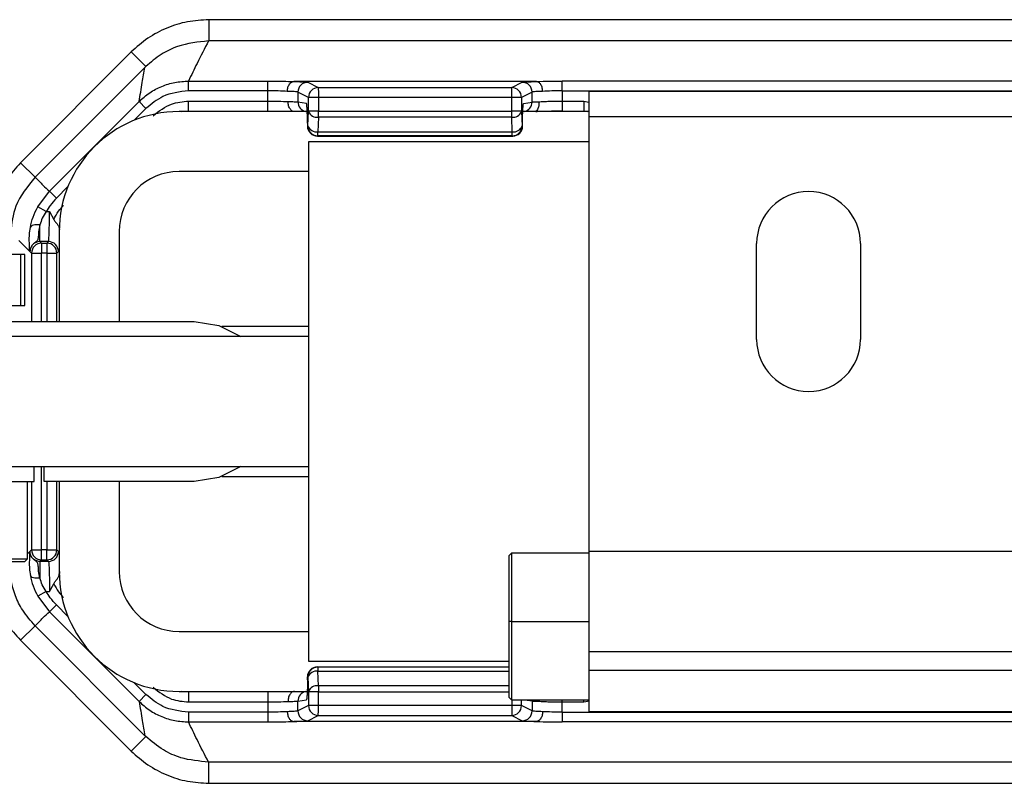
# Model space of a CAD drawing. Header units: millimetres. Extents: x -724 to 2929, y 427 to 799.
# Tile 16 of 48: x 109 to 158, y 427 to 466. Entities that reach past the tile are written whole.
import ezdxf

# ---------------------------------------------------------------- set-up
doc = ezdxf.new("R2010")
doc.units = ezdxf.units.MM

# ---------------------------------------------------------------- blocks, each defined once
blk = doc.blocks.new('Drawing View3')
at = {"color": 7, "linetype": 'Continuous', "lineweight": 25}
for p, q in [((260.001, 33.604), (157.988, 33.604)), ((157.988, 33.604), (157.988, 32.54)), ((260.001, 32.54), (157.988, 32.54)), ((154.1, 31.993), (148.559, 26.452)), ((154.1, 31.993), (154.83, 31.263)), ((149.297, 25.732), (154.788, 31.222)), ((154.83, 31.263), (154.788, 31.222)), ((156.968, 30.536), (160.942, 30.536)), ((156.968, 30.047), (156.968, 30.536)), ((160.942, 30.047), (160.942, 30.536)), ((174.364, 30.512), (162.235, 30.512)), ((162.93, 30.475), (163.459, 30.21)), ((163.459, 30.21), (173.14, 30.21)), ((173.14, 30.21), (173.67, 30.475)), ((175.657, 30.047), (175.657, 30.536)), ((242.332, 30.536), (175.657, 30.536)), ((160.942, 30.047), (156.968, 30.047)), ((160.942, 29.536), (160.942, 30.047)), ((162.97, 29.72), (162.44, 29.985)), ((162.44, 29.985), (162.44, 29.497)), ((162.97, 29.024), (162.97, 29.72)), ((173.14, 29.71), (163.469, 29.71)), ((163.469, 29.71), (163.469, 29.024)), ((173.14, 29.024), (173.14, 29.71)), ((173.629, 29.71), (173.14, 29.71)), ((173.629, 29.71), (173.629, 29.024)), ((174.159, 29.985), (173.63, 29.72)), ((174.159, 29.487), (174.159, 29.985)), ((175.657, 30.047), (175.657, 29.536)), ((175.657, 30.047), (242.332, 30.047)), ((198.995, 30.01), (176.995, 30.01)), ((176.995, 30.01), (176.995, 28.76)), ((150.007, 25.025), (154.492, 29.511)), ((154.838, 29.164), (154.247, 28.573)), ((154.838, 29.164), (154.492, 29.511)), ((156.967, 29.536), (160.942, 29.536)), ((156.967, 29.036), (156.967, 29.536)), ((160.942, 29.036), (160.942, 29.536)), ((162.44, 29.497), (162.866, 29.427)), ((173.734, 29.417), (174.159, 29.487)), ((175.657, 29.536), (176.754, 29.536)), ((175.657, 29.536), (175.657, 29.036)), ((176.754, 29.536), (176.995, 29.483)), ((176.754, 29.536), (176.754, 29.036)), ((162.983, 29.01), (156.495, 29.01)), ((156.632, 29.01), (156.967, 29.043)), ((156.967, 29.036), (160.942, 29.036)), ((162.942, 28.297), (162.97, 29.024)), ((163.469, 29.024), (162.97, 29.024)), ((163.469, 28.727), (163.441, 27.999)), ((163.469, 29.024), (173.14, 29.024)), ((163.469, 28.727), (163.469, 29.024)), ((173.14, 28.727), (163.469, 28.727)), ((173.629, 29.024), (173.14, 29.024)), ((173.168, 27.999), (173.14, 28.727)), ((173.629, 29.018), (173.657, 28.291)), ((176.995, 29.01), (173.694, 29.01)), ((175.657, 29.036), (176.754, 29.036)), ((176.754, 29.043), (176.92, 29.01)), ((176.995, 28.76), (198.995, 28.76)), ((176.995, 28.76), (176.995, 7.01)), ((162.917, 28.427), (162.918, 28.427)), ((162.917, 28.427), (162.917, 28.285)), ((162.917, 28.285), (162.918, 28.285)), ((162.918, 28.427), (162.918, 28.285)), ((162.918, 28.285), (162.942, 28.297)), ((173.658, 28.287), (173.682, 28.275)), ((173.683, 28.285), (173.683, 28.427)), ((173.683, 28.285), (173.683, 28.427)), ((173.683, 28.427), (173.683, 28.427)), ((173.683, 28.285), (173.683, 28.285)), ((163.441, 27.797), (163.417, 27.785)), ((163.417, 27.785), (173.193, 27.785)), ((163.417, 27.785), (163.417, 27.785)), ((163.417, 27.785), (173.193, 27.785)), ((163.441, 27.999), (173.168, 27.999)), ((163.441, 27.797), (163.441, 27.999)), ((173.169, 27.797), (163.441, 27.797)), ((173.193, 27.785), (173.169, 27.797)), ((162.995, 27.51), (176.995, 27.51)), ((162.995, 1.51), (162.995, 27.51)), ((148.559, 26.452), (149.289, 25.723)), ((162.995, 26.01), (156.495, 26.01)), ((150.932, 25.258), (150.353, 24.679)), ((149.419, 24.244), (150.007, 25.025)), ((150.353, 24.679), (150.007, 25.025)), ((149.847, 24.007), (149.419, 24.244)), ((149.847, 24.007), (150.008, 24.007)), ((150.008, 24.007), (150.222, 23.62)), ((149.532, 22.508), (149.532, 23.341)), ((150.495, 23.01), (150.495, 18.51)), ((150.504, 23.002), (150.502, 23.104)), ((153.495, 23.01), (153.495, 18.51)), ((148.483, 22.557), (148.994, 22.046)), ((149.532, 22.508), (149.612, 22.428)), ((149.957, 22.508), (149.532, 22.508)), ((149.612, 22.428), (149.877, 22.428)), ((149.612, 22.428), (149.612, 21.928)), ((149.877, 22.428), (149.957, 22.508)), ((149.877, 22.428), (149.877, 21.928)), ((185.395, 17.61), (185.395, 22.41)), ((190.595, 22.41), (190.595, 17.61)), ((148.579, 21.87), (147.681, 21.87)), ((148.579, 19.31), (148.579, 21.87)), ((148.77, 21.87), (148.579, 21.87)), ((148.77, 19.31), (148.77, 21.87)), ((149.033, 22.008), (148.994, 22.046)), ((149.112, 21.928), (149.033, 22.008)), ((149.112, 21.928), (149.612, 21.928)), ((149.112, 21.928), (149.112, 18.51)), ((149.877, 21.928), (149.612, 21.928)), ((149.612, 18.51), (149.612, 21.928)), ((149.877, 21.928), (150.377, 21.928)), ((149.877, 21.928), (149.877, 18.51)), ((150.457, 22.008), (150.377, 21.928)), ((150.377, 18.51), (150.377, 21.928)), ((146.782, 19.31), (148.579, 19.31)), ((148.579, 19.31), (148.77, 19.31)), ((145.245, 18.51), (157.245, 18.51)), ((162.995, 18.26), (158.637, 18.26)), ((162.995, 17.76), (127.495, 17.76)), ((127.495, 11.26), (162.995, 11.26)), ((149.245, 10.51), (149.245, 11.26)), ((149.612, 7.091), (149.612, 11.26)), ((149.745, 10.51), (149.745, 11.26)), ((145.245, 10.51), (149.245, 10.51)), ((148.911, 6.643), (148.911, 10.51)), ((149.112, 10.51), (149.112, 7.091)), ((157.245, 10.51), (149.745, 10.51)), ((149.877, 10.51), (149.877, 7.091)), ((150.377, 7.091), (150.377, 10.51)), ((150.495, 10.51), (150.495, 6.01)), ((153.495, 10.51), (153.495, 6.01)), ((158.637, 10.76), (162.995, 10.76)), ((148.911, 6.89), (148.994, 6.973)), ((149.033, 7.011), (148.994, 6.973)), ((149.112, 7.091), (149.033, 7.011)), ((149.112, 7.091), (149.612, 7.091)), ((149.612, 6.592), (149.612, 7.091)), ((149.877, 7.091), (149.612, 7.091)), ((149.877, 6.592), (149.877, 7.091)), ((149.877, 7.091), (150.377, 7.091)), ((150.457, 7.011), (150.377, 7.091)), ((173.128, 6.926), (172.995, 6.793)), ((176.995, 6.926), (173.128, 6.926)), ((173.128, 6.926), (173.128, 3.511)), ((198.995, 7.01), (176.995, 7.01)), ((176.995, 7.01), (176.995, 2.01)), ((144.521, 6.643), (148.911, 6.643)), ((144.548, 6.51), (148.778, 6.51)), ((148.778, 6.51), (148.911, 6.643)), ((149.532, 6.512), (149.612, 6.592)), ((149.957, 6.512), (149.532, 6.512)), ((149.532, 6.512), (149.532, 5.678)), ((149.612, 6.592), (149.877, 6.592)), ((149.877, 6.592), (149.957, 6.512)), ((172.995, 6.793), (172.995, 3.502)), ((150.503, 6.009), (150.502, 5.916)), ((149.847, 5.012), (149.419, 4.775)), ((149.847, 5.012), (150.008, 5.012)), ((150.008, 5.012), (150.222, 5.399)), ((149.419, 4.775), (150.007, 3.994)), ((150.353, 4.34), (150.007, 3.994)), ((150.007, 3.994), (154.492, -0.491)), ((150.932, 3.762), (150.353, 4.34)), ((173.128, 3.511), (172.995, 3.502)), ((172.995, 3.502), (172.995, -0.274)), ((173.128, 3.511), (173.128, -0.407)), ((173.128, 3.511), (176.995, 3.511)), ((148.559, 2.567), (149.289, 3.296)), ((149.297, 3.288), (154.788, -2.203)), ((156.495, 3.01), (162.995, 3.01)), ((154.1, -2.974), (148.559, 2.567)), ((176.995, 2.01), (198.995, 2.01)), ((176.995, 2.01), (176.995, 1.05)), ((172.995, 1.51), (162.995, 1.51)), ((163.441, 1.222), (163.417, 1.234)), ((163.417, 1.234), (163.417, 1.234)), ((163.417, 1.234), (172.995, 1.234)), ((163.417, 1.234), (172.995, 1.234)), ((163.441, 1.222), (163.441, 1.02)), ((172.995, 1.222), (163.441, 1.222)), ((163.469, 0.293), (163.441, 1.02)), ((163.441, 1.02), (172.995, 1.02)), ((198.995, 1.05), (176.995, 1.05)), ((176.995, 1.05), (176.995, -0.99)), ((162.917, 0.734), (162.918, 0.734)), ((162.917, 0.592), (162.917, 0.734)), ((162.917, 0.592), (162.918, 0.592)), ((162.918, 0.592), (162.918, 0.734)), ((162.918, 0.734), (162.942, 0.722)), ((162.942, 0.722), (162.97, -0.005)), ((154.838, -0.145), (154.247, 0.447)), ((156.495, 0.01), (162.906, 0.01)), ((156.967, -0.024), (156.632, 0.01)), ((163.469, 0.293), (163.469, -0.005)), ((172.995, 0.293), (163.469, 0.293)), ((154.838, -0.145), (154.492, -0.491)), ((160.942, -0.017), (156.967, -0.017)), ((156.967, -0.017), (156.967, -0.517)), ((160.942, -0.017), (160.942, -0.517)), ((162.44, -0.478), (162.866, -0.407)), ((162.44, -0.966), (162.44, -0.478)), ((162.97, -0.005), (162.97, -0.701)), ((163.469, -0.005), (162.97, -0.005)), ((163.469, -0.691), (163.469, -0.005)), ((163.469, -0.005), (172.995, -0.005)), ((172.995, -0.274), (173.128, -0.407)), ((173.128, -0.407), (176.995, -0.407)), ((173.14, -0.407), (173.14, -0.691)), ((173.629, -0.691), (173.629, -0.407)), ((173.792, -0.407), (174.159, -0.468)), ((174.155, -0.407), (174.159, -0.468)), ((174.159, -0.468), (174.159, -0.966)), ((174.489, -0.478), (174.494, -0.407)), ((175.657, -0.517), (175.657, -0.407)), ((176.754, -0.517), (176.754, -0.407)), ((176.754, -0.517), (177.034, -0.455)), ((156.967, -0.517), (160.942, -0.517)), ((160.942, -0.517), (160.942, -1.027)), ((162.97, -0.701), (162.44, -0.966)), ((173.14, -0.691), (163.469, -0.691)), ((173.629, -0.691), (173.14, -0.691)), ((174.159, -0.966), (173.63, -0.701)), ((175.657, -1.027), (175.657, -0.517)), ((175.657, -0.517), (176.754, -0.517)), ((160.942, -1.027), (156.968, -1.027)), ((156.968, -1.027), (156.968, -1.517)), ((160.942, -1.027), (160.942, -1.517)), ((162.93, -1.456), (163.459, -1.191)), ((163.459, -1.191), (173.14, -1.191)), ((173.14, -1.191), (173.67, -1.456)), ((175.657, -1.027), (175.657, -1.517)), ((175.657, -1.027), (242.332, -1.027)), ((176.995, -0.99), (198.995, -0.99)), ((156.968, -1.517), (160.942, -1.517)), ((174.364, -1.492), (162.235, -1.492)), ((242.332, -1.517), (175.657, -1.517)), ((154.1, -2.974), (154.83, -2.244)), ((154.83, -2.244), (154.788, -2.203)), ((260.001, -3.521), (157.988, -3.521)), ((157.988, -4.585), (157.988, -3.521)), ((157.988, -4.585), (260.001, -4.585))]:
    blk.add_line(p, q, dxfattribs=at)
at = {"color": 7, "linetype": 'Continuous', "lineweight": 25, "flags": 128}
for points in [[(149.532, 23.341), (149.444, 23.35), (149.36, 23.351), (149.28, 23.345), (149.21, 23.332), (149.15, 23.312), (149.102, 23.285), (149.069, 23.253), (149.052, 23.217)], [(157.245, 18.51), (158.481, 18.314), (159.577, 17.76)], [(159.577, 11.26), (158.481, 10.705), (157.245, 10.51)], [(149.532, 5.678), (149.444, 5.669), (149.36, 5.668), (149.28, 5.674), (149.21, 5.687), (149.15, 5.708), (149.102, 5.734), (149.069, 5.766), (149.052, 5.803)]]:
    blk.add_lwpolyline(points, dxfattribs=at)
at = {"color": 7, "linetype": 'Continuous', "lineweight": 25}
for centre, radius, start, end in [((162.931, 29.984), 0.49, 90.1214, 179.9376), ((163.461, 29.719), 0.491, 90.1836, 179.8164), ((163.46, 29.72), 0.49, 90.1214, 179.9376), ((173.139, 29.72), 0.49, 0.0624, 89.8786), ((173.669, 29.984), 0.49, 0.0624, 89.8786), ((162.94, 29.497), 0.499, 179.9364, 257.306), ((173.67, 29.487), 0.49, 282.8352, 0.0542), ((156.495, 23.01), 6, 90, 180), ((163.406, 29.188), 0.466, 200.5939, 277.8025), ((173.202, 29.179), 0.457, 262.1975, 339.4061), ((163.417, 28.285), 0.5, 180, 270), ((163.418, 28.285), 0.5, 180.0624, 269.8786), ((163.378, 28.461), 0.466, 200.5939, 277.8025), ((163.442, 28.297), 0.5, 180.0624, 269.8786), ((173.23, 28.451), 0.457, 262.1975, 339.4061), ((173.168, 28.287), 0.49, 270.1214, 359.9376), ((173.192, 28.275), 0.49, 270.1214, 359.9376), ((156.495, 23.01), 3, 90, 180), ((187.995, 22.41), 2.6, 0, 180), ((149.613, 21.927), 0.5, 90.046, 179.954), ((149.876, 21.927), 0.5, 0.046, 89.954), ((149.956, 22.007), 0.5, 0.046, 89.954), ((187.995, 17.61), 2.6, 180, 270), ((187.995, 17.61), 2.6, 270, 0), ((149.613, 7.092), 0.5, 180.046, 269.954), ((149.876, 7.092), 0.5, 270.046, 359.954), ((149.956, 7.012), 0.5, 270.046, 359.954), ((156.495, 6.01), 6, 180, 270), ((156.495, 6.01), 3, 180, 270), ((163.417, 0.734), 0.5, 90, 180), ((163.418, 0.734), 0.5, 90.1214, 179.9376), ((163.442, 0.722), 0.5, 90.1214, 179.9376), ((163.378, 0.559), 0.466, 82.1975, 159.4061), ((162.94, -0.478), 0.499, 102.694, 180.0636), ((163.406, -0.169), 0.466, 82.1975, 159.4061), ((162.931, -0.965), 0.49, 180.0624, 269.8786), ((163.461, -0.7), 0.491, 180.1836, 269.8164), ((163.46, -0.701), 0.49, 180.0624, 269.8786), ((173.139, -0.701), 0.49, 270.1214, 359.9376), ((173.669, -0.965), 0.49, 270.1214, 359.9376)]:
    blk.add_arc(centre, radius, start, end, dxfattribs=at)
for points, knots in [([(157.988, 33.604), (157.626, 33.584), (156.905, 33.543), (155.869, 33.212), (154.906, 32.713), (154.368, 32.233), (154.1, 31.993)], [0, 0, 0, 0, 0.251399, 0.5004218, 0.7506031, 1, 1, 1, 1]), ([(157.968, 32.54), (157.441, 32.486), (156.608, 32.401), (155.556, 31.883), (155.077, 31.474), (154.83, 31.263)], [0, 0, 0, 0, 0.455145, 0.719094, 1, 1, 1, 1]), ([(157.968, 32.54), (157.773, 32.166), (157.425, 31.498), (157.107, 30.83), (156.968, 30.536)], [0, 0, 0, 0, 0.560004, 1, 1, 1, 1]), ([(157.968, 32.54), (157.972, 32.54), (157.979, 32.54), (157.985, 32.54), (157.988, 32.54)], [0, 0, 0, 0, 0.559994, 1, 1, 1, 1]), ([(154.492, 29.511), (154.545, 29.828), (154.641, 30.395), (154.743, 30.969), (154.788, 31.222)], [0, 0, 0, 0, 0.5600014, 1, 1, 1, 1]), ([(154.492, 29.511), (154.664, 29.664), (155.007, 29.969), (155.621, 30.288), (156.28, 30.496), (156.738, 30.523), (156.968, 30.536)], [0, 0, 0, 0, 0.250771, 0.499923, 0.749565, 1, 1, 1, 1]), ([(160.942, 30.536), (161.205, 30.535), (161.675, 30.532), (162.057, 30.518), (162.225, 30.511)], [0, 0, 0, 0, 0.559922, 1, 1, 1, 1]), ([(161.911, 30.022), (161.913, 30.057), (161.918, 30.127), (161.942, 30.227), (161.978, 30.317), (162.037, 30.412), (162.121, 30.491), (162.192, 30.505), (162.225, 30.511)], [0, 0, 0, 0, 0.139541, 0.281229, 0.42135, 0.556376, 0.799485, 1, 1, 1, 1]), ([(162.225, 30.511), (162.225, 30.511), (162.227, 30.512), (162.231, 30.512), (162.234, 30.512), (162.235, 30.512)], [0, 0, 0, 0, 0.279345, 0.559313, 1, 1, 1, 1]), ([(162.235, 30.512), (162.444, 30.506), (162.816, 30.495), (162.895, 30.481), (162.93, 30.475)], [0, 0, 0, 0, 0.559975, 1, 1, 1, 1]), ([(163.459, 30.21), (163.459, 30.203), (163.46, 30.187), (163.462, 30.112), (163.463, 30.021), (163.465, 29.931), (163.467, 29.826), (163.468, 29.75), (163.469, 29.71)], [0, 0, 0, 0, 0.19781, 0.429961, 0.559488, 0.697674, 0.844514, 1, 1, 1, 1]), ([(163.459, 30.21), (163.459, 30.21), (163.459, 30.21), (163.459, 30.21), (163.459, 30.21)], [0, 0, 0, 0, 0.56, 1, 1, 1, 1]), ([(173.67, 30.475), (173.723, 30.483), (173.817, 30.497), (174.197, 30.507), (174.364, 30.512)], [0, 0, 0, 0, 0.560027, 1, 1, 1, 1]), ([(174.364, 30.512), (174.366, 30.512), (174.37, 30.512), (174.373, 30.512), (174.374, 30.511), (174.375, 30.511)], [0, 0, 0, 0, 0.559257, 0.77874, 1, 1, 1, 1]), ([(174.375, 30.511), (174.593, 30.519), (174.983, 30.533), (175.451, 30.535), (175.657, 30.536)], [0, 0, 0, 0, 0.560071, 1, 1, 1, 1]), ([(174.688, 30.022), (174.686, 30.057), (174.682, 30.127), (174.658, 30.228), (174.622, 30.318), (174.563, 30.413), (174.479, 30.491), (174.407, 30.505), (174.375, 30.511)], [0, 0, 0, 0, 0.139837, 0.281809, 0.422153, 0.557296, 0.800225, 1, 1, 1, 1]), ([(156.968, 30.047), (156.521, 29.995), (155.722, 29.902), (155.109, 29.39), (154.838, 29.164)], [0, 0, 0, 0, 0.558912, 1, 1, 1, 1]), ([(161.911, 30.022), (161.762, 30.029), (161.47, 30.043), (161.116, 30.046), (160.942, 30.047)], [0, 0, 0, 0, 0.510825, 1, 1, 1, 1]), ([(162.44, 29.985), (162.425, 29.989), (162.396, 29.997), (162.232, 30.01), (162.034, 30.017), (161.911, 30.022)], [0, 0, 0, 0, 0.302331, 0.570083, 1, 1, 1, 1]), ([(163.469, 29.71), (163.43, 29.711), (163.357, 29.713), (163.237, 29.715), (163.11, 29.718), (163, 29.72), (162.98, 29.72), (162.97, 29.72)], [0, 0, 0, 0, 0.155365, 0.290749, 0.500796, 0.757657, 1, 1, 1, 1]), ([(173.63, 29.72), (173.63, 29.72), (173.629, 29.72), (173.629, 29.717), (173.629, 29.714), (173.629, 29.711), (173.629, 29.71)], [0, 0, 0, 0, 0.270759, 0.562561, 0.789542, 1, 1, 1, 1]), ([(174.688, 30.022), (174.566, 30.017), (174.367, 30.01), (174.204, 29.997), (174.175, 29.989), (174.159, 29.985)], [0, 0, 0, 0, 0.4299166, 0.6976692, 1, 1, 1, 1]), ([(175.657, 30.047), (175.484, 30.046), (175.129, 30.043), (174.837, 30.029), (174.688, 30.022)], [0, 0, 0, 0, 0.489175, 1, 1, 1, 1]), ([(155.199, 28.803), (155.491, 29.035), (156.015, 29.45), (156.676, 29.51), (156.967, 29.536)], [0, 0, 0, 0, 0.558952, 1, 1, 1, 1]), ([(160.942, 29.536), (161.123, 29.535), (161.494, 29.533), (161.794, 29.517), (161.947, 29.509)], [0, 0, 0, 0, 0.48812, 1, 1, 1, 1]), ([(161.947, 29.509), (162.062, 29.508), (162.247, 29.506), (162.398, 29.501), (162.426, 29.499), (162.44, 29.497)], [0, 0, 0, 0, 0.43002, 0.69773, 1, 1, 1, 1]), ([(162.277, 29.01), (162.242, 29.014), (162.164, 29.024), (162.074, 29.102), (162.011, 29.199), (161.974, 29.293), (161.95, 29.399), (161.948, 29.473), (161.947, 29.509)], [0, 0, 0, 0, 0.198541, 0.441673, 0.577338, 0.718197, 0.860416, 1, 1, 1, 1]), ([(162.918, 28.427), (162.917, 28.568), (162.915, 28.861), (162.901, 29.195), (162.883, 29.391), (162.871, 29.415), (162.866, 29.427)], [0, 0, 0, 0, 0.270204, 0.562182, 0.789489, 1, 1, 1, 1]), ([(173.683, 28.427), (173.683, 28.566), (173.685, 28.857), (173.699, 29.188), (173.717, 29.382), (173.728, 29.405), (173.734, 29.417)], [0, 0, 0, 0, 0.270204, 0.562182, 0.789489, 1, 1, 1, 1]), ([(174.489, 29.497), (174.493, 29.462), (174.501, 29.389), (174.491, 29.286), (174.468, 29.194), (174.428, 29.099), (174.378, 29.034), (174.358, 29.025), (174.353, 29.023)], [0, 0, 0, 0, 0.155021, 0.313225, 0.470661, 0.623675, 0.905289, 1, 1, 1, 1]), ([(174.489, 29.497), (174.569, 29.503), (174.726, 29.515), (175.023, 29.527), (175.336, 29.535), (175.552, 29.536), (175.657, 29.536)], [0, 0, 0, 0, 0.263642, 0.518162, 0.7636, 1, 1, 1, 1]), ([(162.99, 29.019), (162.98, 29.009), (162.957, 28.986), (162.941, 28.875), (162.929, 28.687), (162.925, 28.518), (162.923, 28.427)], [0, 0, 0, 0, 0.168558, 0.399815, 0.675408, 1, 1, 1, 1]), ([(173.629, 29.024), (173.629, 29.023), (173.629, 29.021), (173.629, 29.019), (173.629, 29.018)], [0, 0, 0, 0, 0.5599336, 1, 1, 1, 1]), ([(174.354, 29.015), (174.394, 29.018), (174.531, 29.025), (174.831, 29.034), (175.231, 29.041), (175.515, 29.042), (175.657, 29.043)], [0, 0, 0, 0, 0.121339, 0.414054, 0.706904, 1, 1, 1, 1]), ([(173.657, 28.291), (173.657, 28.29), (173.658, 28.289), (173.658, 28.287), (173.658, 28.287), (173.658, 28.287)], [0, 0, 0, 0, 0.277305, 0.56188, 1, 1, 1, 1]), ([(173.682, 28.275), (173.682, 28.275), (173.682, 28.275), (173.682, 28.276), (173.682, 28.278), (173.683, 28.281), (173.683, 28.284), (173.683, 28.285)], [0, 0, 0, 0, 0.176591, 0.367133, 0.563896, 0.790766, 1, 1, 1, 1]), ([(173.193, 27.785), (173.193, 27.785), (173.193, 27.785), (173.193, 27.785), (173.193, 27.785)], [0, 0, 0, 0, 0.56, 1, 1, 1, 1]), ([(148.559, 26.452), (148.321, 26.181), (147.846, 25.642), (147.423, 24.895), (147.292, 24.43), (147.259, 24.31)], [0, 0, 0, 0, 0.427975, 0.852073, 1, 1, 1, 1]), ([(149.289, 25.723), (148.907, 25.264), (148.238, 24.458), (148.116, 23.425), (148.064, 22.981)], [0, 0, 0, 0, 0.569809, 1, 1, 1, 1]), ([(149.297, 25.732), (149.296, 25.73), (149.293, 25.727), (149.29, 25.724), (149.289, 25.723)], [0, 0, 0, 0, 0.56, 1, 1, 1, 1]), ([(149.297, 25.732), (149.424, 25.594), (149.649, 25.347), (149.897, 25.124), (150.007, 25.025)], [0, 0, 0, 0, 0.560004, 1, 1, 1, 1]), ([(150.353, 24.679), (150.246, 24.563), (150.054, 24.356), (149.911, 24.114), (149.847, 24.007)], [0, 0, 0, 0, 0.559707, 1, 1, 1, 1]), ([(149.052, 23.217), (149.09, 23.39), (149.167, 23.737), (149.335, 24.075), (149.419, 24.244)], [0, 0, 0, 0, 0.498303, 1, 1, 1, 1]), ([(150.222, 23.62), (150.298, 23.762), (150.433, 24.015), (150.628, 24.226), (150.714, 24.318)], [0, 0, 0, 0, 0.5598036, 1, 1, 1, 1]), ([(149.847, 24.007), (149.775, 23.898), (149.634, 23.683), (149.566, 23.454), (149.532, 23.341)], [0, 0, 0, 0, 0.507374, 1, 1, 1, 1]), ([(149.957, 22.508), (149.961, 22.519), (149.968, 22.54), (149.981, 22.683), (149.995, 22.961), (150.005, 23.433), (150.007, 23.819), (150.008, 24.007)], [0, 0, 0, 0, 0.153265, 0.287969, 0.500879, 0.756968, 1, 1, 1, 1]), ([(148.999, 22.544), (148.998, 22.646), (148.997, 22.852), (149.033, 23.094), (149.052, 23.217)], [0, 0, 0, 0, 0.493609, 1, 1, 1, 1]), ([(149.532, 23.341), (149.506, 23.224), (149.453, 22.992), (149.455, 22.722), (149.429, 22.589), (149.357, 22.515), (149.276, 22.459), (149.159, 22.362), (149.055, 22.202), (149.041, 22.078), (149.033, 22.008)], [0, 0, 0, 0, 0.199132, 0.396786, 0.598319, 0.653095, 0.717496, 0.81564, 0.895739, 1, 1, 1, 1]), ([(150.222, 23.62), (150.252, 23.574), (150.313, 23.48), (150.42, 23.358), (150.489, 23.239), (150.498, 23.146), (150.502, 23.104)], [0, 0, 0, 0, 0.249356, 0.499656, 0.772858, 1, 1, 1, 1]), ([(149.033, 22.008), (149.025, 22.046), (149.013, 22.115), (149.003, 22.413), (148.999, 22.544)], [0, 0, 0, 0, 0.559781, 1, 1, 1, 1]), ([(149.532, 22.508), (149.498, 22.506), (149.431, 22.502), (149.306, 22.461), (149.169, 22.371), (149.079, 22.234), (149.038, 22.109), (149.034, 22.042), (149.033, 22.008)], [0, 0, 0, 0, 0.1307052, 0.2577402, 0.4999998, 0.742232, 0.869274, 1, 1, 1, 1]), ([(149.033, 7.011), (149.025, 6.973), (149.013, 6.904), (149.003, 6.606), (148.999, 6.475)], [0, 0, 0, 0, 0.5597809, 1, 1, 1, 1]), ([(149.532, 6.512), (149.498, 6.514), (149.431, 6.517), (149.306, 6.558), (149.169, 6.649), (149.079, 6.785), (149.038, 6.91), (149.034, 6.977), (149.033, 7.011)], [0, 0, 0, 0, 0.130726, 0.257768, 0.5, 0.74226, 0.869295, 1, 1, 1, 1]), ([(149.532, 5.678), (149.506, 5.795), (149.453, 6.027), (149.455, 6.297), (149.429, 6.43), (149.357, 6.504), (149.276, 6.56), (149.159, 6.657), (149.055, 6.817), (149.041, 6.941), (149.033, 7.011)], [0, 0, 0, 0, 0.199132, 0.396786, 0.598319, 0.653095, 0.717496, 0.81564, 0.895739, 1, 1, 1, 1]), ([(146.949, 6.454), (146.969, 6.095), (147.01, 5.375), (147.338, 4.341), (147.837, 3.375), (148.318, 2.837), (148.559, 2.567)], [0, 0, 0, 0, 0.249526, 0.499751, 0.748738, 1, 1, 1, 1]), ([(149.289, 3.296), (149.069, 3.548), (148.674, 4.002), (148.136, 5.053), (148.044, 5.888), (147.981, 6.454)], [0, 0, 0, 0, 0.2860724, 0.5160768, 1, 1, 1, 1]), ([(148.999, 6.475), (148.998, 6.373), (148.997, 6.167), (149.033, 5.925), (149.052, 5.803)], [0, 0, 0, 0, 0.493609, 1, 1, 1, 1]), ([(149.957, 6.512), (149.961, 6.5), (149.968, 6.48), (149.981, 6.336), (149.995, 6.059), (150.005, 5.586), (150.007, 5.2), (150.008, 5.012)], [0, 0, 0, 0, 0.153275, 0.287982, 0.500879, 0.756977, 1, 1, 1, 1]), ([(150.222, 5.399), (150.249, 5.441), (150.309, 5.536), (150.415, 5.653), (150.48, 5.767), (150.499, 5.852), (150.502, 5.899), (150.502, 5.911), (150.502, 5.914), (150.502, 5.915), (150.502, 5.915), (150.502, 5.915), (150.502, 5.915)], [0, 0, 0, 0, 0.2254536, 0.4991843, 0.7488936, 0.936665, 0.9832277, 0.9952343, 0.9984824, 0.99944, 0.999764, 1, 1, 1, 1]), ([(149.052, 5.803), (149.09, 5.629), (149.167, 5.282), (149.335, 4.944), (149.419, 4.775)], [0, 0, 0, 0, 0.498303, 1, 1, 1, 1]), ([(149.847, 5.012), (149.775, 5.121), (149.634, 5.336), (149.566, 5.565), (149.532, 5.678)], [0, 0, 0, 0, 0.507374, 1, 1, 1, 1]), ([(150.353, 4.34), (150.246, 4.456), (150.054, 4.663), (149.911, 4.905), (149.847, 5.012)], [0, 0, 0, 0, 0.5597072, 1, 1, 1, 1]), ([(150.222, 5.399), (150.298, 5.257), (150.433, 5.004), (150.628, 4.793), (150.714, 4.701)], [0, 0, 0, 0, 0.5598036, 1, 1, 1, 1]), ([(149.297, 3.288), (149.424, 3.426), (149.649, 3.672), (149.897, 3.896), (150.007, 3.994)], [0, 0, 0, 0, 0.560004, 1, 1, 1, 1]), ([(149.297, 3.288), (149.296, 3.289), (149.293, 3.292), (149.29, 3.295), (149.289, 3.296)], [0, 0, 0, 0, 0.56, 1, 1, 1, 1]), ([(162.918, 0.592), (162.917, 0.452), (162.915, 0.158), (162.901, -0.176), (162.883, -0.372), (162.871, -0.396), (162.866, -0.407)], [0, 0, 0, 0, 0.2702044, 0.5621819, 0.789489, 1, 1, 1, 1]), ([(155.199, 0.216), (155.491, -0.016), (156.015, -0.431), (156.676, -0.491), (156.967, -0.517)], [0, 0, 0, 0, 0.558952, 1, 1, 1, 1]), ([(162.277, 0.01), (162.242, 0.005), (162.164, -0.005), (162.074, -0.083), (162.012, -0.181), (161.974, -0.275), (161.951, -0.38), (161.948, -0.454), (161.947, -0.49)], [0, 0, 0, 0, 0.19989, 0.443392, 0.578861, 0.719315, 0.860996, 1, 1, 1, 1]), ([(154.492, -0.491), (154.664, -0.645), (155.007, -0.95), (155.621, -1.269), (156.28, -1.477), (156.738, -1.504), (156.968, -1.517)], [0, 0, 0, 0, 0.250771, 0.499923, 0.749565, 1, 1, 1, 1]), ([(154.492, -0.491), (154.545, -0.809), (154.641, -1.376), (154.743, -1.95), (154.788, -2.203)], [0, 0, 0, 0, 0.5600014, 1, 1, 1, 1]), ([(156.968, -1.027), (156.521, -0.976), (155.722, -0.883), (155.109, -0.371), (154.838, -0.145)], [0, 0, 0, 0, 0.558912, 1, 1, 1, 1]), ([(160.942, -0.517), (161.123, -0.516), (161.494, -0.514), (161.794, -0.498), (161.947, -0.49)], [0, 0, 0, 0, 0.48812, 1, 1, 1, 1]), ([(161.947, -0.49), (162.062, -0.489), (162.247, -0.486), (162.398, -0.482), (162.426, -0.48), (162.44, -0.478)], [0, 0, 0, 0, 0.43002, 0.69773, 1, 1, 1, 1]), ([(174.489, -0.478), (174.569, -0.484), (174.726, -0.496), (175.023, -0.508), (175.336, -0.516), (175.552, -0.517), (175.657, -0.517)], [0, 0, 0, 0, 0.263642, 0.518162, 0.7636, 1, 1, 1, 1]), ([(162.44, -0.966), (162.425, -0.97), (162.396, -0.978), (162.232, -0.991), (162.034, -0.998), (161.911, -1.003)], [0, 0, 0, 0, 0.302331, 0.570083, 1, 1, 1, 1]), ([(163.469, -0.691), (163.43, -0.692), (163.357, -0.693), (163.237, -0.696), (163.11, -0.698), (163, -0.701), (162.98, -0.701), (162.97, -0.701)], [0, 0, 0, 0, 0.15539, 0.290783, 0.500796, 0.757678, 1, 1, 1, 1]), ([(163.459, -1.19), (163.459, -1.183), (163.46, -1.168), (163.462, -1.092), (163.463, -1.001), (163.465, -0.912), (163.467, -0.807), (163.468, -0.731), (163.469, -0.691)], [0, 0, 0, 0, 0.19781, 0.429961, 0.559488, 0.697674, 0.844514, 1, 1, 1, 1]), ([(173.63, -0.701), (173.63, -0.701), (173.629, -0.701), (173.629, -0.698), (173.629, -0.695), (173.629, -0.692), (173.629, -0.691)], [0, 0, 0, 0, 0.270759, 0.562561, 0.789542, 1, 1, 1, 1]), ([(174.688, -1.003), (174.566, -0.998), (174.367, -0.991), (174.204, -0.978), (174.175, -0.97), (174.159, -0.966)], [0, 0, 0, 0, 0.429917, 0.697669, 1, 1, 1, 1]), ([(161.911, -1.003), (161.762, -1.01), (161.47, -1.024), (161.116, -1.026), (160.942, -1.027)], [0, 0, 0, 0, 0.510825, 1, 1, 1, 1]), ([(161.911, -1.003), (161.913, -1.038), (161.917, -1.108), (161.942, -1.209), (161.978, -1.299), (162.037, -1.394), (162.121, -1.472), (162.192, -1.486), (162.225, -1.492)], [0, 0, 0, 0, 0.139837, 0.281809, 0.422153, 0.557296, 0.800225, 1, 1, 1, 1]), ([(162.235, -1.492), (162.444, -1.487), (162.816, -1.476), (162.895, -1.462), (162.93, -1.456)], [0, 0, 0, 0, 0.559975, 1, 1, 1, 1]), ([(163.459, -1.191), (163.459, -1.191), (163.459, -1.191), (163.459, -1.191), (163.459, -1.19)], [0, 0, 0, 0, 0.56, 1, 1, 1, 1]), ([(173.67, -1.456), (173.723, -1.464), (173.817, -1.478), (174.197, -1.488), (174.364, -1.492)], [0, 0, 0, 0, 0.560027, 1, 1, 1, 1]), ([(174.688, -1.003), (174.686, -1.038), (174.682, -1.108), (174.658, -1.208), (174.621, -1.298), (174.562, -1.393), (174.479, -1.471), (174.407, -1.486), (174.375, -1.492)], [0, 0, 0, 0, 0.1395414, 0.2812288, 0.4213499, 0.5563761, 0.7994855, 1, 1, 1, 1]), ([(175.657, -1.027), (175.484, -1.026), (175.129, -1.024), (174.837, -1.01), (174.688, -1.003)], [0, 0, 0, 0, 0.489175, 1, 1, 1, 1]), ([(157.968, -3.521), (157.773, -3.147), (157.425, -2.479), (157.107, -1.811), (156.968, -1.517)], [0, 0, 0, 0, 0.560004, 1, 1, 1, 1]), ([(160.942, -1.517), (161.205, -1.515), (161.675, -1.513), (162.057, -1.499), (162.225, -1.492)], [0, 0, 0, 0, 0.559922, 1, 1, 1, 1]), ([(162.225, -1.492), (162.225, -1.492), (162.227, -1.492), (162.231, -1.492), (162.234, -1.492), (162.235, -1.492)], [0, 0, 0, 0, 0.279345, 0.559313, 1, 1, 1, 1]), ([(174.364, -1.492), (174.366, -1.492), (174.37, -1.492), (174.373, -1.492), (174.374, -1.492), (174.375, -1.492)], [0, 0, 0, 0, 0.5592574, 0.7787404, 1, 1, 1, 1]), ([(174.375, -1.492), (174.593, -1.5), (174.983, -1.514), (175.451, -1.516), (175.657, -1.517)], [0, 0, 0, 0, 0.560071, 1, 1, 1, 1]), ([(157.968, -3.521), (157.499, -3.478), (156.713, -3.408), (155.641, -2.928), (155.114, -2.484), (154.83, -2.244)], [0, 0, 0, 0, 0.404901, 0.678921, 1, 1, 1, 1]), ([(154.1, -2.974), (154.368, -3.214), (154.906, -3.694), (155.869, -4.193), (156.905, -4.524), (157.626, -4.564), (157.988, -4.585)], [0, 0, 0, 0, 0.249397, 0.499578, 0.748601, 1, 1, 1, 1]), ([(157.968, -3.521), (157.972, -3.521), (157.979, -3.521), (157.985, -3.521), (157.988, -3.521)], [0, 0, 0, 0, 0.559994, 1, 1, 1, 1])]:
    blk.add_open_spline(points, degree=3, knots=knots, dxfattribs=at)
for points in [[(173.14, 29.71), (173.14, 29.775), (173.14, 29.904), (173.14, 30.067), (173.14, 30.183), (173.14, 30.201), (173.14, 30.21)], [(174.159, 29.487), (174.18, 29.489), (174.222, 29.492), (174.4, 29.496), (174.489, 29.497)], [(173.14, 28.727), (173.14, 28.772), (173.14, 28.864), (173.14, 28.971), (173.14, 29.024)], [(173.169, 27.797), (173.169, 27.8), (173.168, 27.807), (173.168, 27.85), (173.168, 27.912), (173.168, 27.97), (173.168, 27.999)], [(174.159, -0.468), (174.18, -0.47), (174.222, -0.473), (174.4, -0.477), (174.489, -0.478)], [(173.14, -0.691), (173.14, -0.756), (173.14, -0.884), (173.14, -1.048), (173.14, -1.164), (173.14, -1.182), (173.14, -1.191)]]:
    blk.add_open_spline(points, degree=3, dxfattribs=at)

msp = doc.modelspace()

# ---------------------------------------------------------------- block references
at = {"color": 7, "linetype": 'Continuous', "lineweight": 25}
msp.add_blockref('Drawing View3', (-39.472, 431.904), dxfattribs=at)

doc.saveas('drawing.dxf')
